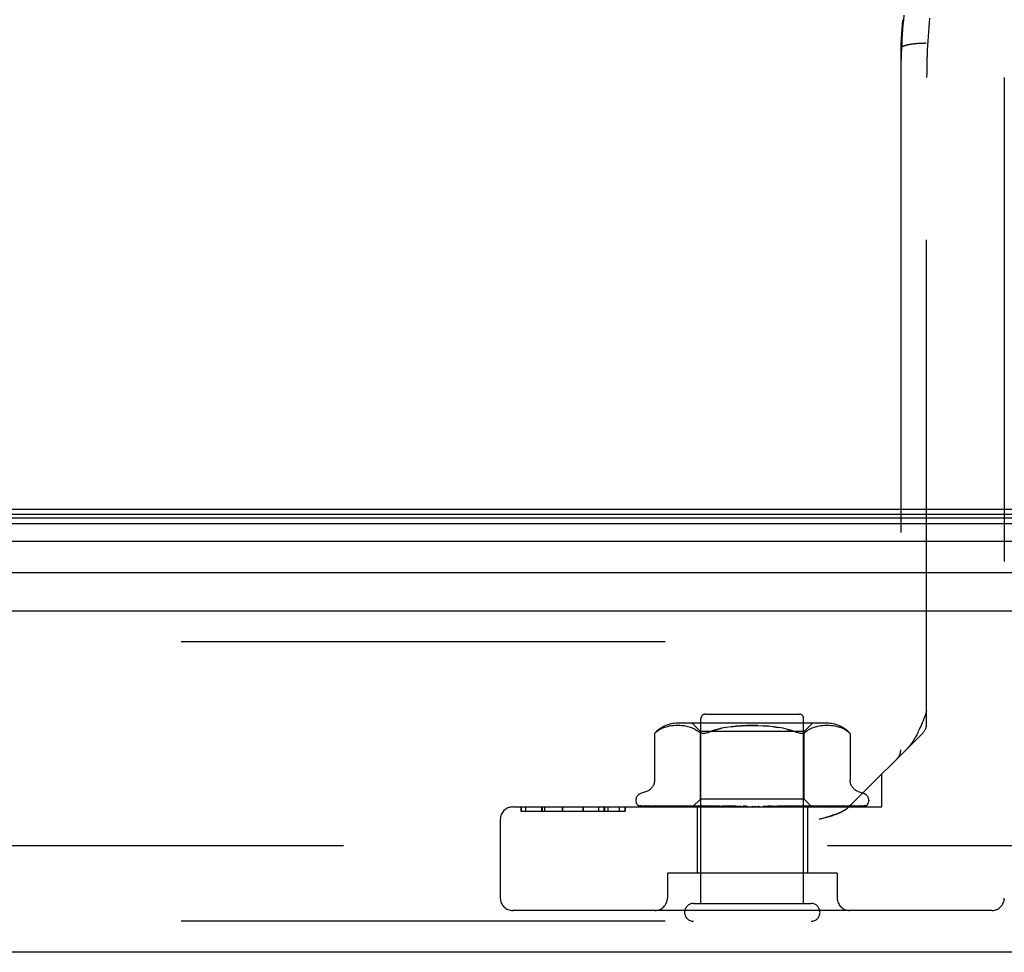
# Model space of a CAD drawing. Header units: inches. Extents: x 0 to 212, y 0 to 138.
# Tile 225 of 256: x 90.45 to 92.82, y 115.07 to 117.32. Entities that reach past the tile are written whole.
import ezdxf

# ---------------------------------------------------------------- set-up
doc = ezdxf.new("R2010")
doc.units = ezdxf.units.IN
doc.header["$LTSCALE"] = 11.6875
doc.header["$MEASUREMENT"] = 0
doc.linetypes.add('HIDDEN', pattern=[0.2, 0.1, -0.1])
doc.layers.get('0').update_dxf_attribs({"linetype": 'CONTINUOUS'})
doc.layers.add('DEFAULT_2', color=8, linetype='HIDDEN')
doc.layers.add('RIGHTHAND_DOOR_ASSEMBLY', color=7, linetype='CONTINUOUS')

msp = doc.modelspace()

# ---------------------------------------------------------------- linework, layer by layer
at = {"color": 7, "linetype": 'Continuous'}
msp.add_line((36.8837, 116.14), (93.3837, 116.14), dxfattribs=at)
at = {"layer": 'DEFAULT_2', "color": 8, "linetype": 'HIDDEN'}
msp.add_line((93.5661, 115.3275), (66.6027, 115.3275), dxfattribs=at)
at = {"layer": 'RIGHTHAND_DOOR_ASSEMBLY', "color": 8, "linetype": 'HIDDEN'}
for p, q in [((92.5789, 117.3221), (92.578, 117.3104)), ((92.643, 117.3147), (92.642, 117.3037)), ((92.6441, 117.3258), (92.643, 117.3147)), ((92.578, 117.3105), (92.5771, 117.2988)), ((92.6411, 117.2927), (92.6403, 117.2816)), ((92.642, 117.3037), (92.6411, 117.2926)), ((92.6403, 117.2816), (92.6396, 117.2706)), ((92.5744, 117.2525), (92.5744, 117.2523)), ((92.5744, 117.2523), (92.5744, 115.559)), ((92.6127, 117.2641), (92.6107, 117.2639)), ((92.6148, 117.2642), (92.6127, 117.2641)), ((92.6169, 117.2644), (92.6148, 117.2642)), ((92.6191, 117.2645), (92.6169, 117.2644)), ((92.6246, 117.2648), (92.6224, 117.2647)), ((92.6268, 117.2649), (92.6246, 117.2648)), ((92.629, 117.2649), (92.6268, 117.2649)), ((92.6313, 117.265), (92.629, 117.2649)), ((92.6335, 117.265), (92.6313, 117.265)), ((92.6358, 117.265), (92.6335, 117.265)), ((92.6369, 115.6215), (92.6369, 117.1825)), ((92.8244, 117.1825), (92.8244, 115.201)), ((94.3429, 115.82), (65.8004, 115.82)), ((92.0919, 115.188), (92.0919, 115.635)), ((92.1019, 115.645), (92.3299, 115.645)), ((92.3399, 115.188), (92.3399, 115.635)), ((91.9821, 115.6008), (91.9838, 115.6021)), ((91.9838, 115.6021), (91.9887, 115.6058)), ((91.9992, 115.6113), (91.9938, 115.6088)), ((92.0047, 115.6133), (91.9992, 115.6113)), ((92.0101, 115.6148), (92.0046, 115.6133)), ((92.0155, 115.6159), (92.01, 115.6148)), ((92.0208, 115.6167), (92.0154, 115.6159)), ((92.0259, 115.6172), (92.0206, 115.6167)), ((92.0308, 115.6175), (92.0258, 115.6172)), ((92.0357, 115.6176), (92.0307, 115.6175)), ((92.0405, 115.6175), (92.0356, 115.6176)), ((92.3955, 115.6231), (92.0363, 115.6231)), ((92.0453, 115.6172), (92.0404, 115.6175)), ((92.0503, 115.6167), (92.0452, 115.6172)), ((92.0554, 115.6159), (92.0502, 115.6167)), ((92.0608, 115.6148), (92.0554, 115.6159)), ((92.0663, 115.6133), (92.0608, 115.6148)), ((92.0718, 115.6113), (92.0663, 115.6133)), ((92.0907, 115.6031), (92.0707, 115.6231)), ((92.0772, 115.6088), (92.0718, 115.6113)), ((92.3412, 115.6031), (92.0907, 115.6031)), ((92.0907, 115.4401), (92.0907, 115.6031)), ((92.2671, 115.6148), (92.2789, 115.6131)), ((92.3007, 115.6084), (92.3104, 115.6055)), ((92.3412, 115.6031), (92.3612, 115.6231)), ((92.3412, 115.4401), (92.3412, 115.6031)), ((92.3446, 115.6021), (92.3495, 115.6057)), ((92.3546, 115.6088), (92.3495, 115.6057)), ((92.36, 115.6113), (92.3546, 115.6088)), ((92.3655, 115.6133), (92.36, 115.6113)), ((92.371, 115.6148), (92.3655, 115.6133)), ((92.3765, 115.6159), (92.371, 115.6148)), ((92.3816, 115.6167), (92.3764, 115.6159)), ((92.3866, 115.6172), (92.3816, 115.6167)), ((92.3914, 115.6175), (92.3865, 115.6172)), ((92.3962, 115.6176), (92.3914, 115.6175)), ((92.4011, 115.6175), (92.3961, 115.6176)), ((92.4061, 115.6172), (92.401, 115.6175)), ((92.4112, 115.6167), (92.4059, 115.6172)), ((92.4164, 115.6159), (92.4111, 115.6167)), ((92.4218, 115.6148), (92.4163, 115.6159)), ((92.4272, 115.6133), (92.4217, 115.6148)), ((92.4327, 115.6113), (92.4272, 115.6133)), ((92.438, 115.6088), (92.4326, 115.6113)), ((91.9799, 115.5987), (91.9804, 115.5992)), ((91.9799, 115.5987), (91.9799, 115.4862)), ((91.9809, 115.5996), (91.9802, 115.599)), ((92.6281, 115.6003), (92.4497, 115.4218)), ((92.4519, 115.5988), (92.452, 115.5987)), ((92.452, 115.5987), (92.452, 115.4862)), ((92.5284, 115.421), (92.5284, 115.5005)), ((91.9607, 115.4587), (91.9456, 115.4532)), ((92.4712, 115.4587), (92.4862, 115.4532)), ((91.9347, 115.4375), (91.9347, 115.4367)), ((92.0717, 115.421), (92.0907, 115.4401)), ((92.3412, 115.4401), (92.0907, 115.4401)), ((92.36, 115.4212), (92.3412, 115.4401)), ((92.4972, 115.4375), (92.4972, 115.4367)), ((91.6374, 115.421), (92.5284, 115.421)), ((91.6573, 115.421), (91.6573, 115.411)), ((91.6573, 115.411), (91.909, 115.411)), ((91.6581, 115.421), (91.6581, 115.411)), ((91.6682, 115.421), (91.6682, 115.411)), ((91.7069, 115.421), (91.7069, 115.411)), ((91.7082, 115.421), (91.7082, 115.411)), ((91.7143, 115.421), (91.7143, 115.411)), ((91.7569, 115.421), (91.7569, 115.411)), ((91.7573, 115.421), (91.7573, 115.411)), ((91.807, 115.421), (91.807, 115.411)), ((91.8071, 115.421), (91.8071, 115.411)), ((91.8446, 115.421), (91.8446, 115.411)), ((91.8584, 115.411), (91.8584, 115.421)), ((91.8588, 115.421), (91.8588, 115.411)), ((91.8668, 115.421), (91.8668, 115.411)), ((91.8945, 115.421), (91.8945, 115.411)), ((91.9089, 115.421), (91.9089, 115.411)), ((91.909, 115.411), (91.909, 115.421)), ((91.9389, 115.4259), (91.939, 115.4258)), ((92.0726, 115.4218), (91.9435, 115.4237)), ((92.074, 115.4218), (91.9466, 115.4237)), ((92.0764, 115.4218), (91.9503, 115.4237)), ((91.9583, 115.4239), (91.9582, 115.4239)), ((92.0804, 115.4218), (91.9594, 115.4237)), ((91.9667, 115.4237), (91.9661, 115.4237)), ((92.0853, 115.4218), (91.9667, 115.4237)), ((91.9815, 115.4237), (91.9811, 115.4237)), ((92.0918, 115.4218), (91.9815, 115.4237)), ((91.992, 115.4237), (91.9919, 115.4237)), ((91.9921, 115.4237), (91.992, 115.4237)), ((92.0989, 115.4218), (91.9921, 115.4237)), ((92.0011, 115.4225), (92.0079, 115.4217)), ((92.0079, 115.4217), (92.0133, 115.421)), ((92.1077, 115.4218), (92.012, 115.4237)), ((92.1168, 115.4218), (92.0256, 115.4237)), ((92.0256, 115.4237), (92.0257, 115.4237)), ((92.0366, 115.4225), (92.0445, 115.4217)), ((92.0445, 115.4217), (92.0506, 115.421)), ((92.1275, 115.4218), (92.05, 115.4237)), ((92.1382, 115.4218), (92.066, 115.4237)), ((92.066, 115.4237), (92.0663, 115.4237)), ((92.0663, 115.4237), (92.0829, 115.4221)), ((92.0726, 115.4218), (92.0726, 115.4218)), ((92.074, 115.4218), (92.0739, 115.4218)), ((92.0764, 115.4218), (92.0765, 115.4218)), ((92.0769, 115.421), (92.0802, 115.4218)), ((92.0804, 115.4218), (92.0802, 115.4218)), ((92.0829, 115.4221), (92.0938, 115.421)), ((92.0829, 115.421), (92.0829, 115.261)), ((92.0853, 115.4218), (92.0855, 115.4218)), ((92.0888, 115.421), (92.0855, 115.4218)), ((92.0867, 115.421), (92.0915, 115.4218)), ((92.0918, 115.4218), (92.0915, 115.4218)), ((92.1506, 115.4218), (92.094, 115.4237)), ((92.0989, 115.4218), (92.0992, 115.4218)), ((92.104, 115.421), (92.0992, 115.4218)), ((92.1011, 115.421), (92.1073, 115.4218)), ((92.1077, 115.4218), (92.1073, 115.4218)), ((92.1625, 115.4218), (92.1119, 115.4237)), ((92.1119, 115.4237), (92.1122, 115.4237)), ((92.1122, 115.4237), (92.1414, 115.421)), ((92.1168, 115.4218), (92.1171, 115.4218)), ((92.1232, 115.421), (92.1171, 115.4218)), ((92.1197, 115.421), (92.127, 115.4218)), ((92.1275, 115.4218), (92.127, 115.4218)), ((92.1382, 115.4218), (92.1386, 115.4218)), ((92.1458, 115.421), (92.1386, 115.4218)), ((92.1418, 115.421), (92.1499, 115.4218)), ((92.1761, 115.4218), (92.1425, 115.4237)), ((92.1506, 115.4218), (92.1499, 115.4218)), ((92.1889, 115.4218), (92.1617, 115.4237)), ((92.1617, 115.4237), (92.1618, 115.4237)), ((92.1618, 115.4237), (92.1917, 115.421)), ((92.1625, 115.4218), (92.1628, 115.4218)), ((92.1709, 115.421), (92.1628, 115.4218)), ((92.1666, 115.421), (92.1752, 115.4218)), ((92.1761, 115.4218), (92.1752, 115.4218)), ((92.1889, 115.4218), (92.189, 115.4218)), ((92.1977, 115.421), (92.189, 115.4218)), ((92.1931, 115.421), (92.202, 115.4218)), ((92.2251, 115.421), (92.2162, 115.4218)), ((92.2205, 115.421), (92.2293, 115.4218)), ((92.2639, 115.4237), (92.2423, 115.4218)), ((92.2423, 115.4218), (92.2433, 115.4218)), ((92.2521, 115.421), (92.2433, 115.4218)), ((92.2477, 115.421), (92.2561, 115.4218)), ((92.2563, 115.4218), (92.2561, 115.4218)), ((92.2955, 115.4237), (92.2563, 115.4218)), ((92.2952, 115.4237), (92.2655, 115.421)), ((92.3141, 115.4237), (92.2688, 115.4218)), ((92.2688, 115.4218), (92.2695, 115.4218)), ((92.2779, 115.421), (92.2695, 115.4218)), ((92.2737, 115.421), (92.2814, 115.4218)), ((92.2818, 115.4218), (92.2814, 115.4218)), ((92.3435, 115.4237), (92.2818, 115.4218)), ((92.3605, 115.4237), (92.2931, 115.4218)), ((92.2931, 115.4218), (92.2937, 115.4218)), ((92.3014, 115.421), (92.2937, 115.4218)), ((92.2952, 115.4237), (92.2955, 115.4237)), ((92.2977, 115.421), (92.3044, 115.4218)), ((92.3047, 115.4218), (92.3044, 115.4218)), ((92.3868, 115.4237), (92.3047, 115.4218)), ((92.4017, 115.4237), (92.3147, 115.4218)), ((92.3147, 115.4218), (92.3151, 115.4218)), ((92.3147, 115.421), (92.3215, 115.4217)), ((92.3219, 115.421), (92.3151, 115.4218)), ((92.3187, 115.421), (92.3242, 115.4218)), ((92.3215, 115.4217), (92.3432, 115.4237)), ((92.3245, 115.4218), (92.3242, 115.4218)), ((92.4239, 115.4237), (92.3245, 115.4218)), ((92.4361, 115.4237), (92.3326, 115.4218)), ((92.3326, 115.4218), (92.333, 115.4218)), ((92.3385, 115.421), (92.333, 115.4218)), ((92.336, 115.421), (92.34, 115.4218)), ((92.3402, 115.4218), (92.34, 115.4218)), ((92.3403, 115.4218), (92.3402, 115.4218)), ((92.4535, 115.4237), (92.3403, 115.4218)), ((92.3432, 115.4237), (92.3435, 115.4237)), ((92.4625, 115.4237), (92.3463, 115.4218)), ((92.3463, 115.4218), (92.3465, 115.4218)), ((92.3507, 115.421), (92.3465, 115.4218)), ((92.3489, 115.421), (92.3489, 115.261)), ((92.349, 115.421), (92.3514, 115.4218)), ((92.3516, 115.4218), (92.3514, 115.4218)), ((92.4745, 115.4237), (92.3516, 115.4218)), ((92.4801, 115.4237), (92.3553, 115.4218)), ((92.3553, 115.4218), (92.3554, 115.4218)), ((92.358, 115.421), (92.3554, 115.4218)), ((92.358, 115.4218), (92.3579, 115.4218)), ((92.4862, 115.4237), (92.358, 115.4218)), ((92.488, 115.4237), (92.3592, 115.4218)), ((92.3592, 115.4218), (92.3593, 115.4218)), ((92.36, 115.4212), (92.3593, 115.4218)), ((92.3601, 115.421), (92.36, 115.4212)), ((92.375, 115.4225), (92.3866, 115.4237)), ((92.3866, 115.4237), (92.3868, 115.4237)), ((92.4102, 115.4221), (92.4176, 115.4229)), ((92.4176, 115.4229), (92.4239, 115.4237)), ((92.4239, 115.4237), (92.4239, 115.4237)), ((92.4362, 115.4237), (92.4361, 115.4237)), ((92.4539, 115.4237), (92.4535, 115.4237)), ((92.4754, 115.4238), (92.4745, 115.4237)), ((92.4914, 115.4248), (92.4915, 115.4248)), ((91.6074, 115.391), (91.6074, 115.201)), ((92.3808, 115.3922), (92.3765, 115.391)), ((92.3808, 115.3922), (92.3887, 115.3944)), ((92.3848, 115.3933), (92.3925, 115.3954)), ((92.4209, 115.261), (92.0109, 115.261)), ((92.0109, 115.261), (92.0109, 115.201)), ((92.4209, 115.261), (92.4209, 115.201)), ((92.0739, 115.188), (92.3579, 115.188)), ((92.7944, 115.171), (91.6374, 115.171)), ((94.3429, 115.145), (65.8004, 115.145))]:
    msp.add_line(p, q, dxfattribs=at)
at = {"layer": 'RIGHTHAND_DOOR_ASSEMBLY', "color": 7, "linetype": 'Continuous'}
for p, q in [((65.7681, 116.1282), (94.3752, 116.1282)), ((65.759, 116.1057), (94.3844, 116.1057)), ((65.7658, 116.1194), (94.3776, 116.1194)), ((94.3933, 116.0623), (65.75, 116.0623)), ((65.7784, 115.9871), (94.3649, 115.9871))]:
    msp.add_line(p, q, dxfattribs=at)
at = {"layer": 'RIGHTHAND_DOOR_ASSEMBLY', "color": 3, "linetype": 'Continuous'}
for p, q in [((65.8004, 115.895), (94.3429, 115.895)), ((94.3429, 115.07), (65.8004, 115.07))]:
    msp.add_line(p, q, dxfattribs=at)
at = {"layer": 'RIGHTHAND_DOOR_ASSEMBLY', "color": 8, "linetype": 'HIDDEN'}
for points in [[(92.5819, 117.3326), (92.5808, 117.3211), (92.5797, 117.3096), (92.5788, 117.2982), (92.578, 117.2867), (92.5772, 117.2753), (92.5766, 117.2638), (92.576, 117.2524), (92.5755, 117.241), (92.5751, 117.2295), (92.5748, 117.2181), (92.5746, 117.2067), (92.5744, 117.1952)], [(92.5771, 117.2988), (92.5763, 117.2872), (92.5756, 117.2756), (92.5749, 117.264), (92.5744, 117.2525)], [(92.6396, 117.2706), (92.639, 117.2596), (92.6384, 117.2485), (92.638, 117.2375), (92.6376, 117.2265), (92.6373, 117.2155), (92.6371, 117.2045), (92.637, 117.1935), (92.6369, 117.1825)], [(92.6107, 117.2639), (92.6096, 117.2638), (92.6086, 117.2637), (92.6076, 117.2636), (92.6066, 117.2635), (92.6057, 117.2633), (92.6047, 117.2632), (92.6037, 117.2631), (92.6028, 117.263), (92.6018, 117.2629), (92.6009, 117.2627), (92.6, 117.2626), (92.5991, 117.2625), (92.5982, 117.2623), (92.5973, 117.2622), (92.5964, 117.262), (92.5956, 117.2619), (92.5948, 117.2617), (92.5939, 117.2616), (92.5931, 117.2614), (92.5923, 117.2612), (92.5915, 117.2611), (92.5908, 117.2609), (92.59, 117.2607), (92.5893, 117.2606), (92.5886, 117.2604), (92.5878, 117.2602), (92.5872, 117.26), (92.5865, 117.2598), (92.5858, 117.2597), (92.5852, 117.2595), (92.5846, 117.2593), (92.584, 117.2591), (92.5834, 117.2589), (92.5828, 117.2587), (92.5822, 117.2585), (92.5817, 117.2583), (92.5812, 117.2581), (92.5807, 117.2579), (92.5802, 117.2577), (92.5797, 117.2575), (92.5793, 117.2573), (92.5789, 117.257), (92.5784, 117.2568), (92.5781, 117.2566), (92.5777, 117.2564), (92.5773, 117.2562), (92.577, 117.256), (92.5767, 117.2557), (92.5764, 117.2555), (92.5761, 117.2553), (92.5759, 117.2551), (92.5756, 117.2549), (92.5754, 117.2546), (92.5752, 117.2544), (92.5751, 117.2542), (92.5749, 117.2539), (92.5748, 117.2537), (92.5747, 117.2535), (92.5746, 117.2533), (92.5745, 117.253), (92.5745, 117.2528), (92.5744, 117.2526), (92.5744, 117.2525)], [(92.6224, 117.2647), (92.6213, 117.2646), (92.6191, 117.2645)], [(92.6369, 115.6515), (92.6324, 115.6398), (92.6302, 115.6344), (92.6281, 115.6292), (92.6262, 115.6244), (92.6243, 115.6199), (92.6225, 115.6156), (92.6207, 115.6117), (92.619, 115.608), (92.6174, 115.6045), (92.6159, 115.6013), (92.6144, 115.5983), (92.613, 115.5955), (92.6116, 115.5929), (92.6103, 115.5905), (92.609, 115.5882), (92.6078, 115.5861), (92.6066, 115.584), (92.6054, 115.5821), (92.6043, 115.5803), (92.6031, 115.5785), (92.602, 115.5769), (92.6009, 115.5753), (92.5999, 115.5738), (92.5988, 115.5724), (92.5978, 115.571), (92.5968, 115.5697), (92.5957, 115.5685), (92.5947, 115.5673), (92.5938, 115.5662), (92.5928, 115.5651), (92.5918, 115.564), (92.5909, 115.563), (92.5899, 115.5621)], [(91.9939, 115.6089), (91.9887, 115.6058), (91.9838, 115.6021)], [(92.0772, 115.6088), (92.0823, 115.6057), (92.0872, 115.6021)], [(92.1061, 115.5999), (92.1032, 115.5992), (92.1004, 115.5988), (92.0979, 115.5987), (92.0955, 115.5988), (92.0932, 115.5992), (92.091, 115.5999), (92.089, 115.6009), (92.0872, 115.6021)], [(92.1061, 115.5999), (92.1092, 115.6009), (92.1125, 115.6021)], [(92.2291, 115.6174), (92.2159, 115.6176), (92.2028, 115.6174), (92.1898, 115.6169), (92.177, 115.616), (92.1647, 115.6148), (92.1529, 115.6131), (92.1417, 115.611), (92.1311, 115.6084), (92.1214, 115.6055), (92.1125, 115.6021)], [(92.1125, 115.6021), (92.1214, 115.6055), (92.1311, 115.6084), (92.1417, 115.611)], [(92.1647, 115.6148), (92.177, 115.616), (92.1898, 115.6169), (92.2027, 115.6174), (92.2159, 115.6176), (92.2291, 115.6174), (92.2421, 115.6169), (92.2548, 115.616)], [(92.3194, 115.6021), (92.3104, 115.6055), (92.3007, 115.6084), (92.2901, 115.611), (92.2789, 115.6131), (92.2671, 115.6148), (92.2548, 115.616), (92.2421, 115.6169)], [(92.3386, 115.5992), (92.3364, 115.5988), (92.3339, 115.5987), (92.3314, 115.5988), (92.3287, 115.5992), (92.3258, 115.5999), (92.3227, 115.6009), (92.3194, 115.6021)], [(92.3386, 115.5992), (92.3408, 115.5999), (92.3428, 115.6009), (92.3446, 115.6021)], [(92.438, 115.6089), (92.4431, 115.6058), (92.4481, 115.6021)], [(92.4481, 115.6021), (92.4493, 115.6011), (92.4503, 115.6002), (92.451, 115.5996), (92.4516, 115.5991)], [(92.4519, 115.5988), (92.4516, 115.5991), (92.451, 115.5996), (92.4503, 115.6002), (92.4493, 115.6011), (92.4481, 115.6021)], [(91.98, 115.5988), (91.9799, 115.5987), (91.9799, 115.5987)], [(91.9809, 115.5996), (91.9815, 115.6002), (91.9821, 115.6008)], [(91.9824, 115.601), (91.9819, 115.6005), (91.9813, 115.6)], [(91.9799, 115.4861), (91.9798, 115.4849), (91.9796, 115.4823), (91.9792, 115.4799), (91.9786, 115.4775), (91.9778, 115.4753), (91.9769, 115.4732), (91.9758, 115.4712), (91.9746, 115.4694), (91.9733, 115.4677), (91.9719, 115.4661), (91.9705, 115.4647), (91.969, 115.4633), (91.9674, 115.4622), (91.9658, 115.4611), (91.9641, 115.4602), (91.9625, 115.4594), (91.9607, 115.4587)], [(92.4712, 115.4587), (92.4694, 115.4594), (92.4677, 115.4602), (92.4661, 115.4611), (92.4644, 115.4622), (92.4629, 115.4633), (92.4614, 115.4647), (92.4599, 115.4661), (92.4585, 115.4677), (92.4572, 115.4694), (92.456, 115.4712), (92.455, 115.4732), (92.454, 115.4753), (92.4532, 115.4775), (92.4526, 115.4799), (92.4522, 115.4823), (92.452, 115.4849), (92.452, 115.4861)], [(91.9457, 115.421), (91.9444, 115.4216), (91.9432, 115.4222), (91.9422, 115.4228), (91.9413, 115.4234), (91.9406, 115.424), (91.9399, 115.4246), (91.9395, 115.4251), (91.9391, 115.4255), (91.9389, 115.4257), (91.9389, 115.4258), (91.9389, 115.4259)], [(91.9435, 115.4237), (91.9433, 115.4237), (91.9427, 115.4238), (91.9421, 115.4239), (91.9416, 115.424), (91.9411, 115.4242), (91.9407, 115.4244), (91.9403, 115.4246), (91.94, 115.4249), (91.9399, 115.4249)], [(91.9399, 115.4249), (91.9407, 115.4243), (91.942, 115.4236), (91.9432, 115.423), (91.9445, 115.4225), (91.9459, 115.4219), (91.9474, 115.4215), (91.9491, 115.421)], [(91.9466, 115.4237), (91.9462, 115.4237), (91.9456, 115.4238), (91.9451, 115.4239), (91.9447, 115.424), (91.9444, 115.4242), (91.9442, 115.4243), (91.9441, 115.4243), (91.9441, 115.4243)], [(91.9441, 115.4243), (91.9441, 115.4243), (91.9443, 115.4242)], [(91.9443, 115.4242), (91.9448, 115.4238), (91.9452, 115.4236), (91.9456, 115.4233), (91.9461, 115.423), (91.9466, 115.4227), (91.9472, 115.4224), (91.9478, 115.4221), (91.9484, 115.4218), (91.9491, 115.4215), (91.9498, 115.4212), (91.9502, 115.421)], [(91.9503, 115.4237), (91.9497, 115.4237), (91.9492, 115.4238), (91.9489, 115.4239)], [(91.9489, 115.4239), (91.9502, 115.4235), (91.952, 115.4231), (91.9539, 115.4226), (91.9558, 115.4222), (91.9579, 115.4217), (91.96, 115.4213), (91.9617, 115.421)], [(91.9582, 115.4239), (91.9584, 115.4238), (91.9586, 115.4237), (91.959, 115.4235)], [(91.9594, 115.4237), (91.959, 115.4237), (91.9586, 115.4238), (91.9584, 115.4238), (91.9583, 115.4239)], [(91.959, 115.4235), (91.9599, 115.423), (91.9604, 115.4227), (91.961, 115.4224), (91.9616, 115.4221), (91.9622, 115.4218), (91.9629, 115.4215), (91.9636, 115.4213), (91.9642, 115.421)], [(91.9661, 115.4237), (91.9679, 115.4234), (91.9706, 115.423), (91.9732, 115.4225), (91.9759, 115.4221), (91.9787, 115.4217), (91.9815, 115.4213), (91.9833, 115.421)], [(91.9811, 115.4237), (91.9811, 115.4237), (91.9813, 115.4237), (91.9816, 115.4235), (91.982, 115.4234), (91.9826, 115.4231)], [(91.9826, 115.4231), (91.9839, 115.4225), (91.9846, 115.4222), (91.9854, 115.4218), (91.9863, 115.4214), (91.9871, 115.4211), (91.9873, 115.421)], [(91.9919, 115.4237), (91.9943, 115.4234), (92.0011, 115.4225)], [(92.012, 115.4237), (92.0121, 115.4237), (92.0122, 115.4237), (92.0126, 115.4236), (92.013, 115.4234), (92.0135, 115.4232), (92.0141, 115.4229), (92.0148, 115.4227), (92.0163, 115.422)], [(92.0163, 115.422), (92.0171, 115.4216), (92.018, 115.4213), (92.0186, 115.421)], [(92.0257, 115.4237), (92.0286, 115.4234), (92.0366, 115.4225)], [(92.05, 115.4237), (92.0502, 115.4237), (92.0506, 115.4236), (92.051, 115.4235), (92.0516, 115.4233), (92.0522, 115.4231), (92.0528, 115.4228), (92.0535, 115.4225)], [(92.0535, 115.4225), (92.0549, 115.4219), (92.0557, 115.4215), (92.0565, 115.4212), (92.0569, 115.421)], [(92.0717, 115.421), (92.072, 115.4213), (92.0722, 115.4215), (92.0724, 115.4217), (92.0725, 115.4218), (92.0726, 115.4218), (92.0726, 115.4218)], [(92.0721, 115.421), (92.0725, 115.4212), (92.0729, 115.4214), (92.0734, 115.4216), (92.0739, 115.4218)], [(92.0726, 115.421), (92.0725, 115.4212), (92.0725, 115.4214), (92.0725, 115.4216), (92.0726, 115.4218)], [(92.0736, 115.421), (92.0738, 115.4213), (92.0739, 115.4215), (92.074, 115.4217), (92.074, 115.4218), (92.074, 115.4218), (92.074, 115.4218)], [(92.075, 115.421), (92.0754, 115.4213), (92.0757, 115.4215), (92.076, 115.4217), (92.0762, 115.4218), (92.0764, 115.4218), (92.0764, 115.4218)], [(92.0782, 115.421), (92.0777, 115.4212), (92.0773, 115.4214), (92.0769, 115.4216), (92.0765, 115.4218)], [(92.0807, 115.421), (92.0808, 115.4213), (92.0808, 115.4215), (92.0807, 115.4217), (92.0806, 115.4218), (92.0804, 115.4218)], [(92.0833, 115.421), (92.0838, 115.4213), (92.0843, 115.4215), (92.0846, 115.4217), (92.085, 115.4218), (92.0853, 115.4218), (92.0853, 115.4218)], [(92.0927, 115.421), (92.0926, 115.4213), (92.0925, 115.4215), (92.0924, 115.4217), (92.0921, 115.4218), (92.0918, 115.4218)], [(92.094, 115.4237), (92.0941, 115.4237), (92.0946, 115.4236), (92.0951, 115.4235), (92.0958, 115.4233), (92.0965, 115.4231), (92.0972, 115.4228), (92.0979, 115.4225), (92.0986, 115.4221), (92.0993, 115.4218), (92.1001, 115.4214), (92.1009, 115.421)], [(92.0965, 115.421), (92.097, 115.4213), (92.0976, 115.4215), (92.098, 115.4217), (92.0985, 115.4218), (92.0989, 115.4218), (92.0989, 115.4218)], [(92.1091, 115.421), (92.1089, 115.4213), (92.1087, 115.4215), (92.1084, 115.4217), (92.1081, 115.4218), (92.1077, 115.4218)], [(92.114, 115.421), (92.1146, 115.4213), (92.1151, 115.4215), (92.1157, 115.4217), (92.1162, 115.4218), (92.1167, 115.4218), (92.1168, 115.4218)], [(92.1294, 115.421), (92.1291, 115.4213), (92.1288, 115.4215), (92.1284, 115.4217), (92.128, 115.4218), (92.1275, 115.4218)], [(92.1351, 115.421), (92.1358, 115.4213), (92.1364, 115.4215), (92.137, 115.4217), (92.1375, 115.4218), (92.1381, 115.4218), (92.1382, 115.4218)], [(92.1425, 115.4237), (92.143, 115.4236), (92.1436, 115.4235), (92.1444, 115.4233), (92.145, 115.423), (92.1457, 115.4228), (92.1463, 115.4224), (92.1469, 115.4221), (92.148, 115.4215)], [(92.148, 115.4215), (92.1486, 115.4212), (92.1488, 115.421)], [(92.1528, 115.421), (92.1524, 115.4213), (92.152, 115.4215), (92.1515, 115.4217), (92.151, 115.4218), (92.1506, 115.4218)], [(92.1587, 115.4218), (92.1585, 115.4218), (92.1583, 115.4219), (92.1583, 115.422), (92.1582, 115.4222), (92.1583, 115.4224), (92.1584, 115.4226), (92.1586, 115.4228), (92.1588, 115.423), (92.1592, 115.4232), (92.1596, 115.4234), (92.1601, 115.4236), (92.1606, 115.4237), (92.1612, 115.4237), (92.1617, 115.4237)], [(92.1592, 115.421), (92.1598, 115.4213), (92.1605, 115.4215), (92.1611, 115.4217), (92.1617, 115.4218), (92.1623, 115.4218), (92.1625, 115.4218)], [(92.1785, 115.421), (92.178, 115.4213), (92.1775, 115.4215), (92.177, 115.4217), (92.1764, 115.4218), (92.1761, 115.4218)], [(92.1853, 115.421), (92.1859, 115.4213), (92.1866, 115.4215), (92.1872, 115.4217), (92.1878, 115.4218), (92.1884, 115.4218), (92.1889, 115.4218)], [(92.1943, 115.4236), (92.1947, 115.4235), (92.1954, 115.4233), (92.1959, 115.4231), (92.1964, 115.4228), (92.1968, 115.4226), (92.1972, 115.4223), (92.1975, 115.4221), (92.1977, 115.4219)], [(92.2036, 115.4217), (92.2023, 115.422), (92.2007, 115.4223), (92.1992, 115.4226), (92.1976, 115.4229), (92.1959, 115.4232), (92.1944, 115.4236)], [(92.1977, 115.4219), (92.1982, 115.4216), (92.1984, 115.4214), (92.1986, 115.4213), (92.199, 115.421)], [(92.2036, 115.4217), (92.2032, 115.4218), (92.2026, 115.4218), (92.202, 115.4218)], [(92.2055, 115.421), (92.205, 115.4213), (92.2044, 115.4215), (92.2038, 115.4217), (92.2036, 115.4217)], [(92.2126, 115.421), (92.2131, 115.4213), (92.2137, 115.4215), (92.2143, 115.4217), (92.215, 115.4218), (92.2156, 115.4218), (92.2162, 115.4218)], [(92.2329, 115.421), (92.2324, 115.4213), (92.2318, 115.4215), (92.2311, 115.4217), (92.2305, 115.4218), (92.2299, 115.4218), (92.2293, 115.4218)], [(92.2399, 115.421), (92.2404, 115.4213), (92.241, 115.4215), (92.2415, 115.4217), (92.2421, 115.4218), (92.2423, 115.4218)], [(92.2597, 115.421), (92.2591, 115.4213), (92.2585, 115.4215), (92.2579, 115.4217), (92.2573, 115.4218), (92.2567, 115.4218), (92.2563, 115.4218)], [(92.2581, 115.421), (92.2584, 115.4212), (92.2588, 115.4215), (92.2597, 115.422)], [(92.2597, 115.422), (92.2602, 115.4223), (92.2607, 115.4226), (92.2612, 115.4229), (92.2619, 115.4232), (92.2625, 115.4234), (92.2632, 115.4236), (92.2639, 115.4237)], [(92.2664, 115.421), (92.2668, 115.4213), (92.2673, 115.4215), (92.2678, 115.4217), (92.2684, 115.4218), (92.2688, 115.4218)], [(92.285, 115.421), (92.2843, 115.4213), (92.2837, 115.4215), (92.2831, 115.4217), (92.2825, 115.4218), (92.282, 115.4218), (92.2818, 115.4218)], [(92.2911, 115.421), (92.2914, 115.4213), (92.2918, 115.4215), (92.2922, 115.4217), (92.2927, 115.4218), (92.2931, 115.4218)], [(92.3077, 115.421), (92.3071, 115.4213), (92.3065, 115.4215), (92.3059, 115.4217), (92.3054, 115.4218), (92.3049, 115.4218), (92.3047, 115.4218)], [(92.3074, 115.421), (92.3075, 115.4211), (92.3081, 115.4214), (92.3087, 115.4217), (92.3094, 115.422), (92.31, 115.4224), (92.3107, 115.4227), (92.3114, 115.423), (92.3121, 115.4233), (92.3128, 115.4235), (92.3134, 115.4236), (92.314, 115.4237), (92.3141, 115.4237)], [(92.313, 115.421), (92.3132, 115.4213), (92.3135, 115.4215), (92.3139, 115.4217), (92.3142, 115.4218), (92.3147, 115.4218)], [(92.3271, 115.421), (92.3265, 115.4213), (92.326, 115.4215), (92.3255, 115.4217), (92.325, 115.4218), (92.3246, 115.4218), (92.3245, 115.4218)], [(92.3315, 115.421), (92.3316, 115.4213), (92.3317, 115.4215), (92.332, 115.4217), (92.3322, 115.4218), (92.3326, 115.4218)], [(92.3425, 115.421), (92.342, 115.4213), (92.3416, 115.4215), (92.3412, 115.4217), (92.3408, 115.4218), (92.3405, 115.4218), (92.3403, 115.4218)], [(92.3457, 115.421), (92.3457, 115.4213), (92.3458, 115.4215), (92.3459, 115.4217), (92.346, 115.4218), (92.3463, 115.4218)], [(92.3533, 115.421), (92.3529, 115.4213), (92.3525, 115.4215), (92.3521, 115.4217), (92.3518, 115.4218), (92.3516, 115.4218), (92.3516, 115.4218)], [(92.3536, 115.421), (92.3537, 115.4211), (92.3545, 115.4215), (92.3553, 115.4218), (92.3561, 115.4222), (92.3569, 115.4226), (92.3577, 115.4229), (92.3584, 115.4232), (92.3591, 115.4234), (92.3597, 115.4236), (92.3602, 115.4237), (92.3605, 115.4237)], [(92.3553, 115.421), (92.3552, 115.4213), (92.3551, 115.4215), (92.3551, 115.4217), (92.3551, 115.4218), (92.3553, 115.4218)], [(92.3571, 115.421), (92.3574, 115.4212), (92.3576, 115.4214), (92.3578, 115.4216), (92.3579, 115.4218)], [(92.3591, 115.421), (92.3588, 115.4213), (92.3585, 115.4215), (92.3583, 115.4217), (92.3581, 115.4218), (92.358, 115.4218), (92.358, 115.4218)], [(92.3598, 115.421), (92.3596, 115.4213), (92.3594, 115.4215), (92.3593, 115.4217), (92.3592, 115.4218), (92.3592, 115.4218), (92.3592, 115.4218)], [(92.3603, 115.421), (92.3627, 115.4213), (92.375, 115.4225)], [(92.3925, 115.3954), (92.396, 115.3964), (92.3993, 115.3974), (92.4024, 115.3983), (92.4053, 115.3992), (92.4081, 115.4), (92.4106, 115.4009), (92.413, 115.4017), (92.4152, 115.4025), (92.4173, 115.4032), (92.4192, 115.4039), (92.421, 115.4046), (92.4227, 115.4053), (92.4243, 115.4059), (92.4257, 115.4066), (92.4271, 115.4072), (92.4285, 115.4078), (92.4297, 115.4084), (92.4309, 115.409), (92.4321, 115.4095), (92.4332, 115.4101), (92.4343, 115.4107), (92.4353, 115.4112), (92.4363, 115.4118)], [(92.3949, 115.421), (92.3954, 115.4212), (92.3962, 115.4216), (92.397, 115.4219), (92.3984, 115.4226)], [(92.3984, 115.4226), (92.3991, 115.4229), (92.3998, 115.4231), (92.4003, 115.4234), (92.4008, 115.4235), (92.4012, 115.4236), (92.4015, 115.4237), (92.4017, 115.4237)], [(92.4007, 115.421), (92.4029, 115.4213), (92.4102, 115.4221)], [(92.4382, 115.4129), (92.4373, 115.4124), (92.4363, 115.4118), (92.4353, 115.4112), (92.4343, 115.4107), (92.4332, 115.4101), (92.4321, 115.4095), (92.4309, 115.409), (92.4297, 115.4084)], [(92.4298, 115.421), (92.4301, 115.4211), (92.431, 115.4215), (92.4318, 115.4218), (92.4326, 115.4222), (92.434, 115.4228)], [(92.434, 115.4228), (92.4345, 115.4231), (92.4351, 115.4233), (92.4355, 115.4235), (92.4359, 115.4236), (92.4361, 115.4237), (92.4362, 115.4237)], [(92.4345, 115.421), (92.4365, 115.4213), (92.4396, 115.4217), (92.4426, 115.4221), (92.4457, 115.4225), (92.4487, 115.4229), (92.4517, 115.4234), (92.4539, 115.4237)], [(92.4382, 115.4129), (92.4391, 115.4135), (92.44, 115.414), (92.4408, 115.4146), (92.4416, 115.4152), (92.4424, 115.4157), (92.4432, 115.4163), (92.444, 115.4169), (92.4448, 115.4175), (92.4455, 115.4181), (92.4462, 115.4187), (92.4469, 115.4193), (92.4476, 115.4199), (92.4483, 115.4205), (92.449, 115.4211), (92.4497, 115.4218)], [(92.4483, 115.4205), (92.4476, 115.4199), (92.4469, 115.4193), (92.4462, 115.4187), (92.4455, 115.4181), (92.4448, 115.4175), (92.444, 115.4169), (92.4432, 115.4163), (92.4424, 115.4157), (92.4416, 115.4152), (92.4408, 115.4146), (92.44, 115.414), (92.4391, 115.4135)], [(92.4571, 115.421), (92.4575, 115.4212), (92.4583, 115.4215), (92.4591, 115.4218), (92.4598, 115.4221), (92.4605, 115.4225), (92.4611, 115.4228)], [(92.4604, 115.421), (92.4622, 115.4213), (92.4646, 115.4217), (92.467, 115.4221), (92.4694, 115.4226), (92.4717, 115.423), (92.4739, 115.4235), (92.4754, 115.4238)], [(92.4611, 115.4228), (92.4622, 115.4233), (92.4626, 115.4235), (92.463, 115.4237), (92.4631, 115.4237)], [(92.4631, 115.4237), (92.4632, 115.4238), (92.4632, 115.4238), (92.4631, 115.4237), (92.4629, 115.4237), (92.4625, 115.4237)], [(92.4758, 115.421), (92.4764, 115.4213), (92.477, 115.4215), (92.4776, 115.4218), (92.4782, 115.4221), (92.4788, 115.4223), (92.4793, 115.4226), (92.4798, 115.4229), (92.4802, 115.4231), (92.4807, 115.4234)], [(92.4776, 115.421), (92.4779, 115.4211), (92.4797, 115.4215), (92.4813, 115.4219), (92.483, 115.4223), (92.4845, 115.4228), (92.486, 115.4233), (92.4874, 115.4238), (92.4883, 115.4241)], [(92.4817, 115.424), (92.4817, 115.424), (92.4818, 115.424), (92.4817, 115.424), (92.4816, 115.4239), (92.4812, 115.4238), (92.4808, 115.4238), (92.4803, 115.4237), (92.4801, 115.4237)], [(92.4807, 115.4234), (92.4813, 115.4238), (92.4816, 115.4239), (92.4817, 115.424)], [(92.4851, 115.421), (92.4852, 115.4211), (92.4859, 115.4213), (92.4866, 115.4216), (92.4872, 115.4219), (92.4878, 115.4222), (92.4883, 115.4225), (92.4888, 115.4229), (92.4893, 115.4232), (92.4897, 115.4235), (92.4901, 115.4238), (92.4905, 115.424), (92.4908, 115.4243), (92.4911, 115.4245), (92.4914, 115.4248)], [(92.4856, 115.421), (92.4859, 115.4211), (92.4872, 115.4216), (92.4884, 115.4222), (92.4896, 115.4228), (92.4909, 115.4237)], [(92.4883, 115.4241), (92.4879, 115.424), (92.4874, 115.4238), (92.4868, 115.4237), (92.4862, 115.4237)], [(92.4915, 115.4248), (92.4915, 115.4248), (92.4914, 115.4248), (92.4913, 115.4247), (92.4911, 115.4246), (92.4908, 115.4244), (92.4904, 115.4242), (92.4901, 115.4241), (92.4897, 115.4239), (92.4892, 115.4238), (92.4888, 115.4237), (92.4883, 115.4237), (92.488, 115.4237)], [(92.4285, 115.4078), (92.4271, 115.4072), (92.4257, 115.4066), (92.4243, 115.4059), (92.4227, 115.4053), (92.421, 115.4046), (92.4192, 115.4039), (92.4173, 115.4032), (92.4152, 115.4025), (92.413, 115.4017), (92.4106, 115.4009), (92.4081, 115.4), (92.4053, 115.3992), (92.4024, 115.3983), (92.3993, 115.3973), (92.396, 115.3964), (92.3925, 115.3954)]]:
    msp.add_lwpolyline(points, dxfattribs=at)
for centre, radius, start, end in [((94.0734, 117.1825), 1.4365, 90, 180), ((92.1019, 115.635), 0.01, 90, 180), ((92.3299, 115.635), 0.01, 0, 90), ((92.0363, 115.5455), 0.0776, 90, 136.6992), ((92.3955, 115.5455), 0.0776, 43.3008, 90), ((92.6069, 115.6215), 0.03, 315, 360), ((92.5444, 115.559), 0.03, 315, 360), ((91.9513, 115.4375), 0.0167, 110, 180), ((91.9513, 115.4367), 0.0167, 180, 250.0516), ((92.4805, 115.4375), 0.0167, 0, 70), ((92.4805, 115.4367), 0.0167, 308.6218, 360), ((91.6374, 115.391), 0.03, 90, 180), ((92.4365, 115.451), 0.03, 270, 315), ((91.6374, 115.201), 0.03, 180, 270), ((91.9809, 115.201), 0.03, 270, 360), ((92.4509, 115.201), 0.03, 180, 270), ((92.7944, 115.201), 0.03, 270, 360), ((92.0739, 115.1665), 0.0215, 90, 270), ((92.3579, 115.1665), 0.0215, 270, 90)]:
    msp.add_arc(centre, radius, start, end, dxfattribs=at)

doc.saveas('drawing.dxf')
